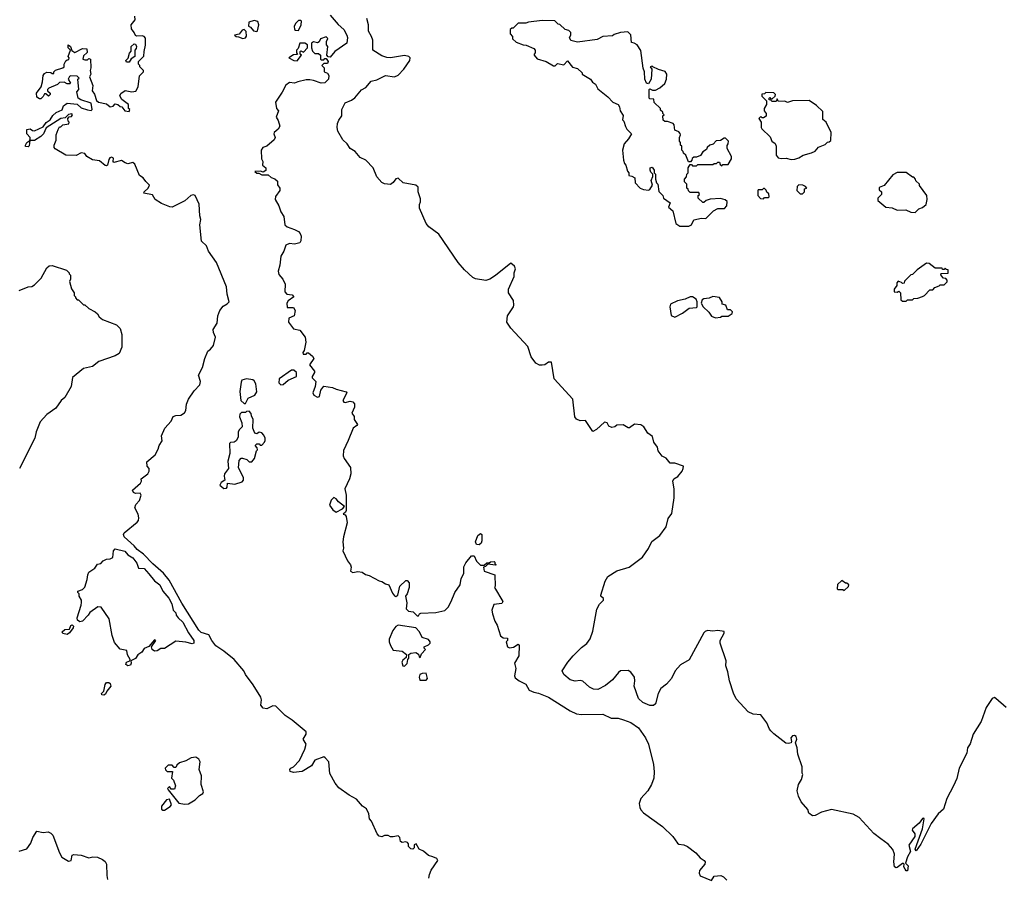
# Model space of a CAD drawing. Extents: x 2239831 to 2395310, y 665973 to 772585.
# Tile 93 of 144: x 2320999 to 2328792, y 728602 to 735387. Entities that reach past the tile are written whole.
import ezdxf

# ---------------------------------------------------------------- set-up
doc = ezdxf.new("R2010")
doc.units = 0

msp = doc.modelspace()

# ---------------------------------------------------------------- linework, layer by layer
at = {"layer": '0CON20XD'}
for points in [[(2321591.7, 734798.3), (2321606.4, 734746.4), (2321622.5, 734735), (2321685, 734720), (2321715, 734697.5), (2321738.3, 734701.7), (2321755, 734720), (2321777, 734717), (2321795, 734700), (2321808.3, 734698.3), (2321830, 734665), (2321865, 734660), (2321870, 734675), (2321860, 734685), (2321860, 734715), (2321807.5, 734755), (2321792.5, 734785), (2321798.3, 734801.7), (2321835, 734827.5), (2321887, 734817), (2321917.7, 734822.3), (2321936.2, 734855), (2321948.3, 734941.7), (2321980, 734975), (2321980, 734985), (2321950, 735015), (2321950, 735025), (2321940, 735035), (2321940, 735055), (2321981.7, 735098.3), (2321983.3, 735135), (2321996, 735185), (2321995, 735240), (2321985, 735253.3), (2321969.3, 735259.3), (2321925, 735257.5), (2321915, 735262.5), (2321906, 735286), (2321883.8, 735315), (2321880, 735345), (2321912.5, 735385), (2321911.2, 735415)], [(2323455, 735423.8), (2323518.3, 735348.3), (2323565, 735310), (2323588, 735265), (2323592.5, 735245), (2323588.3, 735201.7), (2323494.1, 735135.9), (2323455, 735090), (2323441.7, 735091.7), (2323430, 735105), (2323436.7, 735175), (2323428.3, 735188.3), (2323427.5, 735215), (2323436.7, 735236.7), (2323425, 735250), (2323380, 735235), (2323368.3, 735211.7), (2323357, 735203), (2323325, 735212.5), (2323308.3, 735201.7), (2323307.5, 735165), (2323317, 735137), (2323335, 735120), (2323365, 735120), (2323380, 735105), (2323380, 735075), (2323385, 735070), (2323405, 735070), (2323415, 735080), (2323425, 735080), (2323440, 735055), (2323435, 735040), (2323405, 735040), (2323390, 735025), (2323410, 735005), (2323410, 734975), (2323435, 734962.5), (2323446.7, 734945), (2323442.5, 734915), (2323415, 734887.5), (2323385, 734883.8), (2323325, 734906.7), (2323295, 734910), (2323265, 734910), (2323200, 734895), (2323175, 734883.3), (2323135, 734890), (2323105, 734870), (2323077.6, 734812.4), (2323023.8, 734735), (2323031.2, 734685), (2323046.2, 734665), (2323030, 734615), (2323045, 734590), (2323057.5, 734545), (2323045, 734520), (2323013.3, 734495), (2323010, 734485), (2323020, 734455), (2323013.3, 734435), (2322955, 734386.7), (2322923.2, 734376.8), (2322910.8, 734355), (2322913.3, 734285), (2322922.5, 734265), (2322920, 734235), (2322947.5, 734215), (2322947, 734193), (2322925, 734180), (2322905, 734187.5), (2322860, 734185), (2322875, 734172.5), (2322891.7, 734171.7), (2322915, 734160), (2322965, 734160), (2322989.3, 734139.3), (2323018.3, 734128.3), (2323038.8, 734108.8), (2323040.7, 734080.7), (2323057.5, 734055), (2323057.5, 734035), (2323022.3, 733987.7), (2323021.2, 733965), (2323050, 733915), (2323065.8, 733865.8), (2323089.5, 733829.5), (2323096.7, 733765), (2323115, 733746.7), (2323175, 733726.7), (2323205, 733710), (2323220, 733695), (2323227.5, 733675), (2323223, 733637), (2323215, 733622.5), (2323175, 733611.2), (2323133.9, 733616.1), (2323105.9, 733604.1), (2323090, 733555), (2323066, 733515), (2323058, 733445), (2323043.6, 733396.4), (2323050.9, 733370.9), (2323081.2, 733335), (2323100, 733295), (2323096.7, 733235), (2323114.1, 733214.1), (2323155, 733210), (2323170, 733195), (2323125, 733162), (2323113.9, 733143.9), (2323115, 733110), (2323165, 733110), (2323178.8, 733085), (2323172.5, 733045), (2323130, 733025), (2323127.5, 732995), (2323165, 732940), (2323215, 732930), (2323257.5, 732875), (2323263.3, 732835), (2323251.7, 732768.3), (2323240, 732755), (2323241.7, 732741.7), (2323265, 732740), (2323275, 732750), (2323285, 732750), (2323317.5, 732725), (2323327.5, 732705), (2323292.5, 732655), (2323331.2, 732605), (2323331.2, 732595), (2323313.8, 732565), (2323315, 732552.5), (2323342.5, 732525), (2323336.7, 732485), (2323320, 732435), (2323326.4, 732416.4), (2323355, 732400), (2323372.5, 732405), (2323383.3, 732455), (2323405, 732487.5), (2323475, 732477.5), (2323505, 732462.5), (2323583, 732443), (2323587.5, 732435), (2323557.5, 732375), (2323565, 732360), (2323575, 732357.5), (2323615, 732368), (2323635, 732363.8), (2323648.1, 732348.1), (2323648.3, 732321.7), (2323627.5, 732275), (2323646.7, 732246.7), (2323647.5, 732225), (2323672.5, 732185), (2323667.5, 732175), (2323637.5, 732155), (2323597.5, 732057.5), (2323560.7, 731979.3), (2323560, 731935), (2323567.5, 731915), (2323617.5, 731845), (2323620, 731795), (2323610, 731755), (2323572.5, 731675), (2323583.3, 731625), (2323582.5, 731505), (2323578.3, 731491.7), (2323560, 731475), (2323575, 731470), (2323582.5, 731455), (2323592, 731405), (2323562.5, 731295), (2323557.5, 731255), (2323562.5, 731205), (2323557.5, 731185), (2323592.5, 731105), (2323617.5, 731075), (2323622.5, 731055), (2323617.5, 731025), (2323635, 731013.8), (2323675, 731020), (2323710, 731015), (2323735, 730997.5), (2323765, 730990), (2323845, 730946.7), (2323865, 730943.3), (2323893.9, 730923.9), (2323920, 730915), (2323950.3, 730850.3), (2323965, 730827.5), (2323975, 730822.5), (2323992.5, 730835), (2324007.5, 730905), (2324055, 730950), (2324065, 730950), (2324081.7, 730931.7), (2324082.5, 730895), (2324066, 730844), (2324052.5, 730825), (2324063.6, 730773.6), (2324056.7, 730725), (2324075, 730708), (2324112.5, 730702.5), (2324145, 730670), (2324155, 730670), (2324163.3, 730686.7), (2324175, 730692.5), (2324293.6, 730696.4), (2324365, 730713.3), (2324390.7, 730739.3), (2324413.3, 730785), (2324443.3, 730855), (2324486.2, 730915), (2324492.5, 730965), (2324513.8, 731005), (2324513, 731057), (2324529.3, 731090.7), (2324575, 731144.2), (2324595, 731144), (2324615, 731102.5), (2324645, 731070), (2324675, 731070), (2324695, 731090), (2324715, 731090), (2324725, 731097.5), (2324755, 731100), (2324760, 731095), (2324760, 731085), (2324770, 731075), (2324765, 731070), (2324705, 731080), (2324685, 731060), (2324670, 731055), (2324675, 731022.5), (2324760, 730995), (2324762.5, 730905), (2324757.5, 730895), (2324822.5, 730785), (2324815, 730767.5), (2324750.7, 730759.3), (2324736.7, 730715), (2324740, 730685), (2324758.3, 730628.3), (2324777.7, 730597.7), (2324805, 730512.5), (2324825, 730497.5), (2324860, 730495), (2324860, 730475), (2324850, 730465), (2324860, 730425), (2324875, 730417.5), (2324907.5, 730422.5), (2324945, 730447.5), (2324953.3, 730435), (2324950.6, 730355), (2324915.8, 730295), (2324924.5, 730254.5), (2324915.8, 730195), (2324920.3, 730180.3), (2324952.5, 730155), (2325005, 730129.2), (2325031.1, 730081.1), (2325066.9, 730066.9)], [(2322875, 735292.5), (2322881.7, 735298.3), (2322892.5, 735345), (2322883, 735373), (2322855, 735380), (2322811.7, 735368.3), (2322810, 735335), (2322826.4, 735326.4), (2322849.3, 735299.3), (2322875, 735292.5)], [(2323205, 735300), (2323227.5, 735345), (2323230, 735375), (2323225, 735380), (2323205, 735380), (2323185, 735360), (2323172.5, 735335), (2323175, 735310), (2323183, 735303), (2323205, 735300)], [(2326603.3, 730226.7), (2326586.7, 730275), (2326590, 730315), (2326542.5, 730455), (2326542.5, 730475), (2326575, 730532.5), (2326575.9, 730545.9), (2326525, 730554.2), (2326485, 730548.8), (2326443.6, 730553.6), (2326423.1, 730546.9), (2326414.3, 730535.7), (2326296.4, 730323.6), (2326228.3, 730281.7), (2326187.5, 730235), (2326157.5, 730175), (2326119.3, 730130.7), (2326072.5, 730095), (2326052.5, 730055), (2326030, 729975), (2326015, 729960), (2325985, 729961.2), (2325930, 729985), (2325895.7, 730015.7), (2325862, 730115), (2325868, 730155), (2325864.1, 730184.1), (2325835.7, 730225.7), (2325815, 730238.8), (2325755, 730234.2), (2325737.9, 730222.1), (2325691.9, 730165), (2325635, 730120), (2325575, 730088.6), (2325540.7, 730089.3), (2325510, 730105), (2325455, 730154.2), (2325435, 730158.6), (2325394.3, 730154.3), (2325355, 730164.3), (2325305, 730206.2), (2325292.5, 730235), (2325337.5, 730305), (2325378.6, 730355), (2325445, 730420.8), (2325488.3, 730451.7), (2325515, 730487.5), (2325535, 730550), (2325565.9, 730724.1), (2325587, 730763), (2325618.8, 730795), (2325618.3, 730808.3), (2325597.5, 730825), (2325597.5, 730835), (2325633.3, 730945), (2325655, 730982.5), (2325724.1, 731025.9), (2325823.6, 731056.4), (2325927.5, 731135), (2325976.1, 731203.9), (2326001.7, 731258.3), (2326064.2, 731305.8), (2326116.2, 731375), (2326130.5, 731439.5), (2326160.5, 731479.5), (2326180, 731605), (2326178.8, 731675), (2326167.5, 731735), (2326177.5, 731755), (2326207, 731773), (2326241.2, 731815), (2326251.2, 731835), (2326252.5, 731855), (2326185, 731878.8), (2326148.3, 731878.3), (2326115, 731917.5), (2326085, 731933.3), (2326052.5, 731975), (2326046, 732005), (2326019.2, 732045), (2326008.1, 732088.1), (2325970, 732115), (2325938.8, 732165), (2325915, 732181.2), (2325865, 732186.7), (2325825, 732157.5), (2325815, 732157.5), (2325775, 732181.2), (2325725, 732180), (2325710, 732165), (2325685, 732161.4), (2325660.5, 732170.5), (2325648.3, 732198.3), (2325628.3, 732201.7), (2325565, 732143.3), (2325535, 732127.5), (2325477.5, 732215), (2325435, 732212.5), (2325405, 732227.5), (2325393.9, 732243.9), (2325376.7, 732385), (2325230, 732545), (2325207.5, 732677.5), (2325185, 732676.7), (2325155, 732657.5), (2325135, 732652.5), (2325113, 732653), (2325085, 732670), (2325048.3, 732718.3), (2325020.7, 732800.7), (2324886.1, 732946.1), (2324853.3, 732995), (2324858.8, 733045), (2324906.7, 733115), (2324910.7, 733129.3), (2324906.7, 733165), (2324867.5, 733225), (2324867.5, 733255), (2324912, 733355), (2324912, 733385), (2324922.5, 733415), (2324915.6, 733435.6), (2324885, 733460), (2324765, 733362.5), (2324720, 733335), (2324687, 733323), (2324607, 733337), (2324585, 733347.5), (2324518.3, 733408.3), (2324470, 733465), (2324315, 733690), (2324238.3, 733748.3), (2324216.7, 733775), (2324162.5, 733895), (2324162.5, 733925), (2324172.5, 733945), (2324170.7, 733970.7), (2324152.5, 734025), (2324151.7, 734061.7), (2324135, 734077.5), (2324035, 734096.7), (2323995, 734133.3), (2323975, 734127.5), (2323955, 734097.5), (2323935, 734083.3), (2323887, 734087), (2323865, 734097.5), (2323825, 734142.5), (2323797.5, 734215), (2323737.5, 734275), (2323695, 734296.7), (2323653.3, 734345), (2323615, 734366.7), (2323590, 734405), (2323557.5, 734437.5), (2323516, 734505), (2323511.4, 734535), (2323514.2, 734565), (2323525, 734592.5), (2323549.2, 734625), (2323549.2, 734675), (2323575, 734730), (2323625, 734750), (2323651.3, 734768.7), (2323705, 734832), (2323738.8, 734851.2), (2323780.5, 734899.5), (2323825, 734911.8), (2323895, 734944.5), (2323965, 734934.4), (2323995, 734947.1), (2324038.1, 734995), (2324086.2, 735065), (2324088.8, 735085), (2324080, 735095), (2324045, 735104.3), (2323935, 735085.7), (2323905, 735087.8), (2323865, 735101.5), (2323794.4, 735145), (2323793.2, 735225), (2323783.7, 735253.6), (2323758.9, 735295), (2323759.5, 735345), (2323745.6, 735395)], [(2326225, 733752.5), (2326295, 733753.3), (2326315, 733762.5), (2326335, 733802.5), (2326395, 733817.5), (2326430, 733815), (2326490, 733875), (2326525, 733892.5), (2326577, 733893), (2326597, 733913), (2326598.3, 733948.3), (2326581.7, 733961.7), (2326545, 733972.5), (2326463.6, 733966.4), (2326433, 733957), (2326415, 733940), (2326405, 733940), (2326370, 733975), (2326370, 733995), (2326380, 734005), (2326375, 734020), (2326305, 734020), (2326291.7, 734031.7), (2326290, 734045), (2326280, 734055), (2326280, 734085), (2326260, 734105), (2326260, 734125), (2326277, 734143), (2326280, 734165), (2326290, 734175), (2326290, 734215), (2326305, 734240), (2326315, 734240), (2326325, 734230), (2326355, 734230), (2326365, 734240), (2326485, 734240), (2326495, 734250), (2326515, 734250), (2326525, 734260), (2326538.3, 734258.3), (2326541.7, 734241.7), (2326555, 734230), (2326565, 734240), (2326605, 734240), (2326632.5, 734285), (2326632.5, 734305), (2326598.3, 734368.3), (2326598.3, 734391.7), (2326607.5, 734405), (2326610, 734425), (2326585, 734450), (2326575, 734450), (2326545, 734430), (2326511.7, 734428.3), (2326487, 734403), (2326460, 734395), (2326440, 734375), (2326435, 734360), (2326405, 734340), (2326388.3, 734311.7), (2326355, 734300), (2326335, 734300), (2326321.7, 734288.3), (2326320, 734275), (2326308.3, 734261.7), (2326291.7, 734261.7), (2326270, 734315), (2326251.7, 734331.7), (2326250, 734345), (2326240, 734355), (2326240, 734385), (2326230, 734395), (2326230, 734415), (2326220, 734425), (2326220, 734455), (2326230, 734475), (2326227, 734487), (2326215, 734500), (2326183.3, 734513.3), (2326180, 734555), (2326170, 734565), (2326125, 734580), (2326105, 734580), (2326091.7, 734591.7), (2326090, 734625), (2326100, 734635), (2326090, 734645), (2326090, 734655), (2326071.7, 734671.7), (2326070, 734685), (2326021.7, 734731.7), (2326018.3, 734758.3), (2325985, 734760), (2325980, 734765), (2325980, 734835), (2325985, 734840), (2326008.3, 734828.3), (2326031.7, 734828.3), (2326065, 734847.5), (2326105, 734882.5), (2326117, 734917), (2326120, 734955), (2326106.4, 734976.4), (2326055, 734992.5), (2326010, 735015), (2326005, 735020), (2325990, 735015), (2326002.5, 734995), (2325997.5, 734915), (2325975, 734880), (2325960, 734885), (2325947.5, 734915), (2325943.3, 734975), (2325933.9, 735003.9), (2325913.9, 735143.9), (2325885, 735187.5), (2325861.7, 735201.7), (2325840, 735205), (2325837, 735267), (2325811.7, 735291.7), (2325755, 735286.7), (2325705, 735270), (2325691.7, 735258.3), (2325615, 735252.5), (2325569.3, 735230.7), (2325415, 735210), (2325361.7, 735221.7), (2325350, 735245), (2325360, 735265), (2325360, 735285), (2325345, 735300), (2325315, 735310), (2325275, 735350), (2325261.7, 735351.7), (2325235, 735377.5), (2325135, 735380), (2325025, 735367.5), (2325005, 735360), (2324945, 735360), (2324905, 735320), (2324895, 735320), (2324881.7, 735308.3), (2324880, 735275), (2324900, 735255), (2324900, 735235), (2324928.3, 735208.3), (2324985, 735187.5), (2325006.4, 735186.4), (2325068.3, 735158.3), (2325080, 735145), (2325080, 735125), (2325070, 735115), (2325070, 735105), (2325095, 735077.5), (2325167, 735057), (2325225, 735022.5), (2325237, 735023), (2325255, 735040), (2325305, 735030), (2325335, 735060), (2325375, 735010), (2325415, 735000), (2325450, 734965), (2325450, 734955), (2325516.4, 734916.4), (2325533.6, 734893.6), (2325556.4, 734876.4), (2325575, 734840), (2325655, 734777.5), (2325692.5, 734735), (2325736.4, 734716.4), (2325747, 734697), (2325752.5, 734665), (2325775, 734630), (2325770, 734595), (2325780, 734585), (2325793, 734543), (2325805, 734520), (2325840, 734485), (2325817.5, 734445), (2325782.5, 734405), (2325770, 734355), (2325777.5, 734275), (2325785, 734250), (2325797, 734237), (2325808.3, 734188.3), (2325820, 734175), (2325820, 734155), (2325845, 734150), (2325866.4, 734136.4), (2325870, 734095), (2325910, 734055), (2325935, 734042.5), (2325975, 734037.5), (2325985, 734042.5), (2326007, 734077), (2325997.5, 734115), (2326010, 734145), (2326010, 734165), (2325995, 734180), (2325990, 734195), (2325990, 734215), (2326005, 734220), (2326020, 734195), (2326020, 734175), (2326030, 734165), (2326030, 734125), (2326040, 734095), (2326050, 734085), (2326058.3, 734028.3), (2326090, 733995), (2326093.6, 733973.6), (2326148.3, 733938.3), (2326133, 733903), (2326167.5, 733875), (2326192.5, 733775), (2326225, 733752.5)], [(2322765, 735237.5), (2322785, 735242.5), (2322793, 735257), (2322792.5, 735292.5), (2322775, 735310), (2322760, 735305), (2322735, 735272.5), (2322700, 735265), (2322713, 735253), (2322731.7, 735251.7), (2322765, 735237.5)], [(2324236.7, 728595), (2324243.3, 728625), (2324255, 728657.5), (2324307.5, 728735), (2324299.3, 728749.3), (2324270, 728765), (2324235, 728773.3), (2324195, 728807.5), (2324160, 728825), (2324137, 728867), (2324121.7, 728858.3), (2324120, 728835), (2324110, 728825), (2324095, 728827.5), (2324077.5, 728845), (2324077.5, 728867.5), (2324068.3, 728878.3), (2324055, 728882.5), (2324025, 728876.7), (2324013.3, 728885), (2324007, 728917), (2323995, 728930), (2323955, 728922.5), (2323935, 728922.5), (2323915, 728932.5), (2323885, 728932.5), (2323865, 728922.5), (2323845, 728927.5), (2323827.5, 728945), (2323782.5, 729045), (2323766.7, 729065), (2323763.3, 729105), (2323744.1, 729144.1), (2323711.2, 729165), (2323665, 729220.8), (2323607.5, 729252.5), (2323525, 729309.2), (2323495, 729346), (2323452.3, 729422.3), (2323446.5, 729515), (2323417.9, 729547.9), (2323405, 729554.7), (2323335, 729528.6), (2323309.4, 729485), (2323235, 729439.1), (2323165, 729430.6), (2323139.8, 729439.8), (2323135.8, 729455), (2323144.3, 729465), (2323165, 729475.6), (2323214.3, 729525), (2323255.5, 729614.5), (2323265.7, 729655), (2323242.9, 729695), (2323266.5, 729733.5), (2323265, 729752.5), (2323155.7, 729845.7), (2323101, 729881), (2323027.5, 729955), (2323002.1, 729957.9), (2322955, 729935.8), (2322925, 729941.2), (2322907.5, 729965), (2322912.5, 730005), (2322906.5, 730026.5), (2322846.2, 730125), (2322786.4, 730206.4), (2322772.5, 730235), (2322695.4, 730325.4), (2322615, 730392.2), (2322552.5, 730432.5), (2322518.9, 730475), (2322495, 730520), (2322435, 730538.6), (2322416.9, 730556.9), (2322281.4, 730771.4), (2322181.9, 730951.9), (2322138.2, 731008.2), (2322051.7, 731081.7), (2321978.2, 731158.2), (2321928.1, 731195), (2321904.4, 731225), (2321826.7, 731295), (2321820, 731315), (2321825, 731326), (2321928.8, 731411.2), (2321940, 731425), (2321942.9, 731445), (2321935.8, 731475.8), (2321910, 731525), (2321919.3, 731550.7), (2321947, 731583), (2321960, 731625), (2321951.7, 731641.7), (2321915, 731637.5), (2321900, 731645), (2321892.5, 731665), (2321955, 731720), (2321962.5, 731735), (2321960, 731755), (2322012.5, 731795), (2322022.5, 731815), (2322022.5, 731835), (2322007.5, 731855), (2322005, 731890), (2322070, 731945), (2322095, 731990), (2322103.3, 732016.7), (2322127.5, 732055), (2322122.5, 732095), (2322146.7, 732155), (2322198.3, 732211.7), (2322213.6, 732246.4), (2322234.1, 732255.9), (2322275, 732256.7), (2322302.5, 732277.5), (2322313.8, 732295), (2322320, 732345), (2322334.5, 732385.5), (2322380.7, 732449.3), (2322425, 732496.7), (2322430.8, 732525), (2322413.3, 732575), (2322446.7, 732635), (2322463.3, 732705), (2322487.5, 732765), (2322509.3, 732780.7), (2322531.7, 732808.3), (2322548, 732875), (2322531.7, 732911.7), (2322530, 732935), (2322561.4, 732985), (2322567.5, 733045), (2322582.9, 733085), (2322610.2, 733119.8), (2322641.7, 733138.3), (2322656, 733155), (2322640.8, 733215), (2322636.1, 733273.9), (2322555.8, 733465), (2322492, 733555), (2322477.3, 733597.3), (2322436.7, 733635), (2322424, 733765), (2322433.8, 733805), (2322424, 733835), (2322418.3, 733928.3), (2322387.5, 733995), (2322375, 734000), (2322353, 733997), (2322307.3, 733952.7), (2322206.8, 733903.2), (2322187.5, 733905), (2322121.5, 733931.5), (2322070, 733965), (2322050.7, 734000.7), (2321982.5, 734015), (2321983.8, 734025), (2322016.7, 734055), (2322026.7, 734076.7), (2321996.1, 734106.1), (2321976.7, 734135), (2321946.7, 734155), (2321910, 734245), (2321895, 734256), (2321855, 734247.5), (2321833.6, 734253.6), (2321805, 734272.5), (2321745, 734257.5), (2321737.5, 734265), (2321741.7, 734291.7), (2321725, 734300), (2321712.5, 734295), (2321705, 734280), (2321693.6, 734236.4), (2321685, 734230), (2321675, 734232), (2321629.5, 734269.5), (2321575, 734278.8), (2321530, 734305), (2321515, 734327.5), (2321485, 734332.5), (2321445, 734313.3), (2321365, 734314.3), (2321280, 734365), (2321272.5, 734375), (2321272.5, 734395), (2321287, 734433), (2321287.5, 734475), (2321303, 734517), (2321315, 734540), (2321325, 734540), (2321340, 734555), (2321388.3, 734561.7), (2321390, 734575), (2321383, 734583), (2321380, 734605), (2321391.7, 734618.3), (2321408.3, 734621.7), (2321417.5, 734635), (2321411.7, 734641.7), (2321385, 734637.5), (2321358.8, 734611.2), (2321323.3, 734605), (2321208.8, 734531.2), (2321186.9, 734483.1), (2321167, 734463), (2321115, 734431.2), (2321080, 734430), (2321075, 734390), (2321065, 734382), (2321045, 734382.5), (2321044.2, 734395), (2321054.3, 734415.7), (2321080, 734430), (2321082.5, 734445), (2321082.5, 734455), (2321056.7, 734485), (2321055, 734517.5), (2321083, 734523), (2321099.3, 734509.3), (2321115, 734506.7), (2321185, 734538.8), (2321207.9, 734572.1), (2321241.2, 734595), (2321261.2, 734628.8), (2321288.3, 734651.7), (2321335, 734673.8), (2321345.8, 734704.2), (2321375, 734727.5), (2321455, 734717.5), (2321485, 734690), (2321535, 734674), (2321565, 734667.5), (2321573, 734677), (2321565, 734727.5), (2321483, 734753), (2321462.5, 734765), (2321450, 734815), (2321467.5, 734835), (2321460, 734915), (2321470, 734925), (2321455, 734940), (2321405, 734942.5), (2321393.6, 734936.4), (2321382.5, 734915), (2321400, 734885), (2321395, 734880), (2321375, 734880), (2321351.7, 734891.7), (2321315, 734890), (2321297, 734873), (2321230, 734845), (2321220, 734835), (2321220, 734825), (2321240, 734805), (2321240, 734795), (2321227, 734783), (2321205, 734800), (2321195, 734800), (2321185, 734780), (2321165, 734760), (2321155, 734760), (2321133.8, 734773.8), (2321131.2, 734805), (2321168.8, 734855), (2321180, 734895), (2321184.2, 734945), (2321195, 734960), (2321215, 734972.5), (2321245, 734970), (2321255, 734960), (2321268.3, 734961.7), (2321270, 734975), (2321281.7, 734988.3), (2321340, 735005), (2321350, 735015), (2321350, 735035), (2321365, 735060), (2321375, 735070), (2321388.3, 735071.7), (2321390, 735085), (2321382.5, 735095), (2321400, 735145), (2321382.5, 735165), (2321383, 735187), (2321400, 735175), (2321411.7, 735141.7), (2321435, 735127.5), (2321495, 735160), (2321530, 735155), (2321531.7, 735128.3), (2321505, 735100), (2321500, 735075), (2321515, 735070), (2321535, 735070), (2321545, 735080), (2321560, 735075), (2321562.5, 735005), (2321557.5, 734985), (2321562.5, 734955), (2321552.5, 734935), (2321576.7, 734865), (2321572.5, 734825), (2321591.7, 734798.3)], [(2321865, 735050), (2321845, 735050), (2321840, 735065), (2321858.3, 735081.7), (2321868.3, 735121.7), (2321881.7, 735138.3), (2321882.5, 735175), (2321905, 735196.7), (2321915, 735192.5), (2321923.3, 735175), (2321921.7, 735158.3), (2321910, 735145), (2321910, 735095), (2321881.7, 735078.3), (2321865, 735050)], [(2323195, 735062.5), (2323230, 735105), (2323220, 735115), (2323220, 735135), (2323225, 735140), (2323245, 735130), (2323277, 735163), (2323276.7, 735186.7), (2323255, 735200), (2323215, 735200), (2323201.7, 735158.3), (2323190, 735145), (2323190, 735125), (2323198.3, 735111.7), (2323165, 735110), (2323130, 735085), (2323170, 735065), (2323195, 735062.5)], [(2327105, 734280), (2327135, 734283.3), (2327166.2, 734293.8), (2327200, 734315), (2327265, 734332.5), (2327295, 734347.5), (2327321.7, 734378.3), (2327375, 734400), (2327391.7, 734418.3), (2327405, 734420), (2327418.3, 734431.7), (2327422.5, 734495), (2327382.5, 734575), (2327356.4, 734596.4), (2327355, 734660), (2327305, 734707.5), (2327246.4, 734746.4), (2327116.4, 734743.6), (2327075, 734732.5), (2327055, 734742.5), (2327005, 734740), (2326995, 734760), (2326985, 734740), (2326955, 734740), (2326945, 734750), (2326931.7, 734751.7), (2326930, 734765), (2326935, 734770), (2326945, 734760), (2326955, 734760), (2326978.3, 734781.7), (2326980, 734795), (2326968.3, 734808.3), (2326905, 734810), (2326895, 734800), (2326871.7, 734798.3), (2326871.7, 734781.7), (2326910, 734745), (2326910, 734715), (2326890, 734685), (2326890, 734665), (2326907.5, 734645), (2326907, 734623), (2326885, 734610), (2326875, 734610), (2326865, 734620), (2326850, 734605), (2326867, 734577), (2326867.5, 734535), (2326873, 734523), (2326939.3, 734459.3), (2326952.5, 734425), (2326977, 734407), (2326987.5, 734385), (2326987.5, 734315), (2327002.5, 734295), (2327025, 734287.5), (2327065, 734292.5), (2327105, 734280)], [(2328085, 733862.5), (2328115, 733890), (2328145, 733900), (2328172.5, 733925), (2328182.5, 733965), (2328177.5, 733995), (2328120, 734075), (2328120, 734085), (2328091.7, 734111.7), (2328090, 734125), (2328075, 734140), (2328065, 734140), (2328015, 734177.5), (2327943, 734177), (2327910.7, 734159.3), (2327840, 734075), (2327801.7, 734058.3), (2327801.7, 734041.7), (2327820, 734025), (2327820, 734005), (2327790, 733975), (2327790, 733955), (2327855, 733902.5), (2327905, 733897.5), (2327945, 733880), (2328011.7, 733881.7), (2328053, 733863), (2328085, 733862.5)], [(2326885, 733970), (2326895, 733980), (2326925, 733980), (2326930, 733985), (2326928.3, 734008.3), (2326911.7, 734021.7), (2326908.3, 734038.3), (2326895, 734050), (2326885, 734050), (2326875, 734040), (2326845, 734040), (2326840, 734035), (2326840, 733995), (2326861.7, 733971.7), (2326885, 733970)], [(2327195, 734010), (2327210, 734025), (2327211.7, 734048.3), (2327230, 734055), (2327218.3, 734068.3), (2327197, 734077), (2327165, 734080), (2327153, 734067), (2327150, 734035), (2327175, 734010), (2327195, 734010)], [(2320995, 733244), (2321065, 733273.8), (2321095, 733276.2), (2321115, 733288.8), (2321168.8, 733341.2), (2321215, 733422.5), (2321231.7, 733438.3), (2321255, 733443.3), (2321370, 733405), (2321390, 733385), (2321390, 733375), (2321400, 733365), (2321400, 733335), (2321392.5, 733315), (2321408.3, 733258.3), (2321430, 733225), (2321430, 733205), (2321440, 733195), (2321440, 733185), (2321455, 733170), (2321465, 733170), (2321505, 733130), (2321515, 733130), (2321545, 733102.5), (2321596.4, 733076.4), (2321615, 733060), (2321627, 733037), (2321653.9, 733013.9), (2321765, 732973.3), (2321793.6, 732943.6), (2321806.2, 732895), (2321806.2, 732795), (2321786.7, 732745), (2321753.8, 732726.2), (2321625, 732683.3), (2321575, 732642.5), (2321505, 732626.7), (2321416.7, 732555), (2321405.8, 732484.2), (2321355, 732397.5), (2321327.5, 732375), (2321285.9, 732314.1), (2321215, 732262.5), (2321160, 732205), (2321128.8, 732125), (2321118.1, 732075), (2320996.7, 731835)], [(2328015, 733160), (2328025, 733170), (2328065, 733170), (2328075, 733180), (2328106.4, 733183.6), (2328145, 733197.5), (2328160, 733205), (2328201.7, 733248.3), (2328225, 733250), (2328241.7, 733268.3), (2328275, 733280), (2328285, 733290), (2328315, 733290), (2328338.3, 733311.7), (2328340, 733325), (2328328.3, 733338.3), (2328311.7, 733341.7), (2328291.7, 733361.7), (2328290, 733375), (2328295, 733380), (2328348.3, 733381.7), (2328348.3, 733408.3), (2328335, 733410), (2328325, 733420), (2328315, 733410), (2328301.7, 733411.7), (2328300, 733420), (2328245, 733420), (2328198.3, 733458.3), (2328175, 733460), (2328101.7, 733408.3), (2328065, 733370), (2328051.7, 733368.3), (2328001.7, 733318.3), (2327998.3, 733301.7), (2327985, 733300), (2327978.3, 733308.3), (2327951.7, 733318.3), (2327940, 733305), (2327940, 733285), (2327920, 733255), (2327920, 733235), (2327945, 733230), (2327958.3, 733238.3), (2327970, 733225), (2327971.7, 733171.7), (2327985, 733160), (2328015, 733160)], [(2326185, 733033.8), (2326245, 733063.8), (2326296.4, 733103.6), (2326355, 733110), (2326360, 733115), (2326360, 733155), (2326352.5, 733175), (2326325, 733193.3), (2326305, 733193.3), (2326265, 733176), (2326205, 733162.5), (2326150, 733135), (2326143.3, 733115), (2326156.1, 733046.1), (2326185, 733033.8)], [(2326505, 733027.5), (2326545, 733032.5), (2326555, 733040), (2326605, 733040), (2326638.3, 733061.7), (2326640, 733075), (2326625, 733090), (2326601.7, 733091.7), (2326588.3, 733128.3), (2326560, 733135), (2326560, 733155), (2326538.3, 733188.3), (2326485, 733197.5), (2326457, 733183), (2326415, 733177.5), (2326400.7, 733169.3), (2326392.5, 733145), (2326407.5, 733115), (2326453, 733073), (2326475, 733042.5), (2326505, 733027.5)], [(2323065, 732497.5), (2323085, 732500), (2323123.9, 732536.1), (2323190, 732565), (2323190, 732595), (2323170, 732615), (2323150, 732615), (2323052.5, 732545), (2323050, 732515), (2323065, 732497.5)], [(2322785, 732350), (2322807, 732393), (2322860, 732415), (2322876.7, 732443.3), (2322866.7, 732505), (2322855, 732530), (2322845, 732537.5), (2322795, 732546.7), (2322757.5, 732535), (2322750.7, 732519.3), (2322742, 732445), (2322750, 732375), (2322775, 732350), (2322785, 732350)], [(2322615, 731678.8), (2322635, 731680), (2322641.7, 731688.3), (2322645, 731720), (2322703, 731713), (2322759.3, 731730.7), (2322770, 731745), (2322770, 731765), (2322730.7, 731840.7), (2322735, 731900), (2322753, 731917), (2322763, 731917), (2322797, 731907), (2322815, 731890), (2322835, 731890), (2322857.5, 731915), (2322873, 731977), (2322880, 731985), (2322878.3, 731998.3), (2322861.7, 732018.3), (2322875, 732030), (2322895, 732030), (2322901.7, 732021.7), (2322915, 732020), (2322937.5, 732045), (2322941.7, 732058.3), (2322942.5, 732075), (2322930.7, 732100.7), (2322915, 732117.5), (2322895, 732122.5), (2322875, 732110), (2322860, 732115), (2322843.3, 732155), (2322847.5, 732225), (2322833, 732253), (2322831.7, 732271.7), (2322815, 732290), (2322793, 732287), (2322785, 732280), (2322755, 732280), (2322740, 732265), (2322737.5, 732245), (2322757, 732197), (2322760, 732165), (2322737.5, 732145), (2322727.5, 732125), (2322727.5, 732085), (2322712.5, 732055), (2322696.4, 732043.6), (2322668.3, 732041.7), (2322660, 732035), (2322661.2, 731955), (2322647.5, 731895), (2322652.5, 731835), (2322618.8, 731795), (2322616, 731775), (2322622.5, 731745), (2322593.8, 731725), (2322582.5, 731705), (2322615, 731678.8)], [(2323505, 731490), (2323553.6, 731516.4), (2323570, 731535), (2323521.8, 731571.8), (2323505, 731595.8), (2323485, 731607.5), (2323464, 731585), (2323450, 731545), (2323478.3, 731508.3), (2323505, 731490)], [(2324635, 731231.4), (2324613.8, 731233.8), (2324605.6, 731255), (2324624, 731305), (2324645, 731321.2), (2324655.8, 731315), (2324655.8, 731265), (2324650.8, 731245), (2324635, 731231.4)], [(2321855, 730275.6), (2321839.2, 730285), (2321844, 730305), (2321870, 730315), (2321873.3, 730325), (2321853, 730363), (2321847.5, 730395), (2321795, 730407.5), (2321749.3, 730459.3), (2321730, 730515), (2321705.8, 730645.8), (2321645, 730740), (2321618.3, 730741.7), (2321555, 730697.5), (2321542, 730675), (2321495, 730627.1), (2321473.9, 730623.9), (2321456.7, 730635), (2321453.8, 730655), (2321486.7, 730755), (2321487.5, 730775), (2321487.5, 730795), (2321470, 730825), (2321470, 730845), (2321460, 730855), (2321460, 730865), (2321495, 730880), (2321513.6, 730896.4), (2321533, 730957), (2321537.5, 730995), (2321547.5, 731015), (2321593, 731047), (2321615, 731080), (2321640, 731085), (2321660, 731105), (2321685, 731117.5), (2321715, 731122), (2321737, 731133), (2321742, 731185), (2321755, 731200), (2321832.3, 731182.3), (2321854.1, 731154.1), (2321895, 731130.6), (2321926.9, 731086.9), (2321938.3, 731048.3), (2321985, 731045.5), (2322021.4, 731001.4), (2322065, 730946.2), (2322106.9, 730916.9), (2322131.6, 730865), (2322179.6, 730809.6), (2322202.8, 730765), (2322214.2, 730714.2), (2322234.3, 730695), (2322238.6, 730675), (2322254.5, 730655), (2322290.2, 730620.2), (2322335, 730536.2), (2322378, 730475), (2322378, 730455), (2322365, 730448), (2322315, 730463.3), (2322235, 730470), (2322145, 730411.2), (2322115, 730412.5), (2322087.7, 730392.3), (2322065, 730390), (2322046.7, 730405), (2322042.5, 730425), (2322077.5, 730475), (2322065, 730480), (2322021.7, 730428.3), (2321985, 730411.2), (2321966.4, 730383.6), (2321935, 730362.2), (2321916.7, 730333.3), (2321877.5, 730315), (2321880.6, 730295), (2321875, 730281.4), (2321855, 730275.6)], [(2327525, 730870), (2327558.3, 730901.7), (2327560, 730915), (2327545, 730930), (2327535, 730930), (2327505, 730950), (2327471.7, 730918.3), (2327470, 730885), (2327475, 730880), (2327515, 730880), (2327525, 730870)], [(2321375, 730522.5), (2321341.3, 730531.3), (2321335.8, 730545), (2321355, 730562.2), (2321393.9, 730566.1), (2321405, 730593.3), (2321415, 730600), (2321425, 730590), (2321423.3, 730575), (2321394.2, 730535), (2321375, 730522.5)], [(2324045, 730272.5), (2324066.4, 730293.6), (2324070, 730325), (2324080, 730335), (2324080, 730365), (2324095, 730376.2), (2324135, 730381.2), (2324156.4, 730366.4), (2324160, 730345), (2324168.3, 730341.7), (2324179.3, 730370.7), (2324210, 730405), (2324200, 730415), (2324200, 730425), (2324235, 730440), (2324246.7, 730453.3), (2324247.5, 730465), (2324235, 730482.5), (2324185, 730500), (2324162.5, 730545), (2324135, 730576.7), (2323995, 730595.8), (2323975, 730586), (2323953.3, 730555), (2323924.4, 730485), (2323924.2, 730464.2), (2323933.3, 730435), (2323955, 730400), (2324025, 730391.2), (2324060, 730365), (2324058.3, 730341.7), (2324030.7, 730319.3), (2324023.3, 730305), (2324032.5, 730275), (2324045, 730272.5)], [(2324215, 730162.5), (2324226.7, 730175), (2324216.7, 730216.7), (2324185, 730213.8), (2324166.7, 730205), (2324160, 730185), (2324165, 730162.5), (2324215, 730162.5)], [(2328806.2, 729945), (2328725, 730016.2), (2328715, 730023.8), (2328695, 730016.9), (2328647.6, 729945), (2328607.4, 729835), (2328546.2, 729735), (2328521.2, 729658.8), (2328501.8, 729625), (2328495.4, 729585), (2328434.4, 729465), (2328415.4, 729384.6), (2328389.2, 729325), (2328336, 729225), (2328310.3, 729139.7), (2328268, 729105), (2328213, 729027), (2328130.8, 728865), (2328095, 728810), (2328087.5, 728825), (2328143.8, 728985), (2328157.5, 729065), (2328155, 729070), (2328145, 729066.7), (2328118.6, 729031.4), (2328063.9, 728986.1), (2328063.3, 728975), (2328082.5, 728945), (2328083.3, 728925), (2328037.5, 728855), (2328050, 728805), (2328026.7, 728765), (2328010, 728715), (2328031.7, 728691.7), (2328025, 728652.5), (2328015, 728652.5), (2328007.5, 728665), (2327997.5, 728685), (2328000, 728705), (2327995, 728710), (2327985, 728710), (2327945, 728680), (2327935, 728676.7), (2327922.5, 728685), (2327916.2, 728725), (2327923.3, 728785), (2327910.7, 728820.7), (2327873.9, 728863.9), (2327815, 728906.7), (2327758.3, 728948.3), (2327642.5, 729075), (2327595, 729102.5), (2327425, 729137.5), (2327345, 729117.5), (2327295, 729090), (2327275, 729087.5), (2327245, 729110), (2327237, 729137), (2327185, 729200), (2327162.5, 729245), (2327152.5, 729285), (2327163, 729337), (2327187.5, 729375), (2327197.5, 729415), (2327192.5, 729425), (2327192.5, 729475), (2327156.7, 729575), (2327153, 729627), (2327140, 729665), (2327149.2, 729695), (2327145.6, 729715.6), (2327130, 729725), (2327115, 729720), (2327102.5, 729705), (2327108.8, 729675), (2327103.9, 729666.1), (2327085, 729660), (2327063.9, 729663.9), (2326967, 729737), (2326945, 729760), (2326932.5, 729775), (2326911.2, 729825), (2326865, 729887.5), (2326803.6, 729893.6), (2326765, 729910), (2326669.2, 730015), (2326647.9, 730057.9), (2326617.1, 730155), (2326603.3, 730226.7)], [(2321665, 730042.2), (2321650, 730045), (2321647.5, 730055), (2321666.2, 730075), (2321675, 730126.7), (2321685.8, 730144.2), (2321705, 730143.1), (2321715.6, 730135), (2321719.6, 730115), (2321688.1, 730075), (2321678.8, 730051.2), (2321665, 730042.2)], [(2325066.9, 730066.9), (2325105, 730058.1), (2325185, 730026.5), (2325355, 729918.5), (2325405, 729895.6), (2325445, 729889.5), (2325615, 729893.1), (2325680.3, 729860.3), (2325735, 729861.4), (2325778.8, 729848.8), (2325835, 729826.9), (2325897.5, 729785), (2325953.3, 729705), (2325975.3, 729655.3), (2326014.5, 729495), (2326020.4, 729435), (2326017.9, 729385), (2326000.5, 729335), (2325970.8, 729285), (2325915.8, 729225), (2325902.9, 729185), (2325906.7, 729155), (2325914.4, 729135), (2325935, 729112.2), (2326087.5, 729002.5), (2326167.8, 728925), (2326205, 728871.2), (2326215, 728863.8), (2326255, 728858.6), (2326285, 728845.8), (2326350, 728795), (2326385, 728756.7), (2326417.5, 728735), (2326423.3, 728725), (2326422.5, 728705), (2326378.8, 728655), (2326376.2, 728635), (2326385, 728612.5), (2326475, 728577.5), (2326495, 728610), (2326547, 728617), (2326570, 728605), (2326595, 728580)], [(2322305, 729180), (2322335, 729183.3), (2322386.7, 729215), (2322421.2, 729248.8), (2322447.5, 729265), (2322453, 729277), (2322436.2, 729335), (2322436.7, 729405), (2322420, 729455), (2322427.5, 729515), (2322416.4, 729536.4), (2322393, 729553), (2322355, 729546.7), (2322315, 729523.3), (2322263, 729507), (2322241.7, 729488.3), (2322235, 729470), (2322221.7, 729471.7), (2322205, 729490), (2322175, 729490), (2322150, 729465), (2322151.7, 729451.7), (2322165, 729440), (2322208.3, 729438.3), (2322200, 729385), (2322215, 729370), (2322232.5, 729325), (2322225, 729300), (2322198.3, 729298.3), (2322185, 729320), (2322170, 729305), (2322173, 729293), (2322259.3, 729189.3), (2322305, 729180)], [(2322133, 729133), (2322145, 729133.3), (2322189.3, 729160.7), (2322200, 729175), (2322185, 729220), (2322160, 729215), (2322120, 729165), (2322121.7, 729141.7), (2322133, 729133)], [(2320995, 728808), (2321055, 728826.7), (2321088.2, 728871.8), (2321103.2, 728916.8), (2321135, 728966.7), (2321185, 728956.2), (2321225, 728962), (2321245, 728951.2), (2321260, 728935), (2321313.6, 728796.4), (2321331.7, 728761.7), (2321385, 728730), (2321406.1, 728733.9), (2321413.8, 728776.2), (2321427, 728783), (2321486.4, 728776.4), (2321545, 728756.7), (2321577, 728763), (2321615, 728760), (2321653.6, 728743.6), (2321676.4, 728726.4), (2321687, 728707), (2321688.8, 728615), (2321693.6, 728583.6)]]:
    msp.add_lwpolyline(points, dxfattribs=at)

doc.saveas('drawing.dxf')
